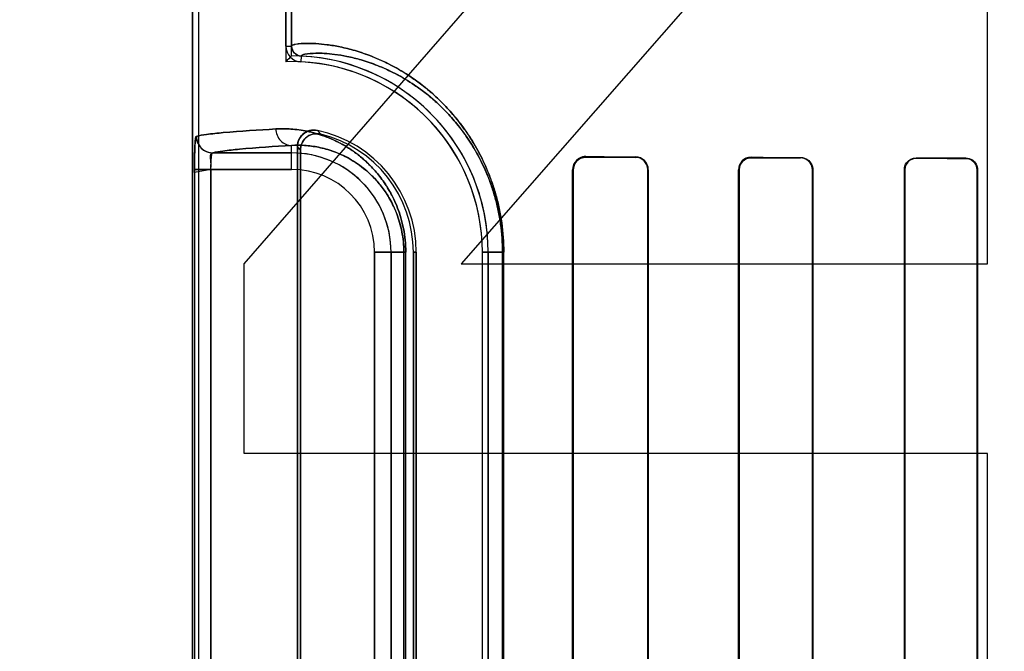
# Model space of a CAD drawing. Header units: millimetres. Extents: x 0 to 297, y 0 to 210.
# Tile 168 of 256: x 58.256 to 58.494, y 157.619 to 157.772. Entities that reach past the tile are written whole.
import ezdxf

# ---------------------------------------------------------------- set-up
doc = ezdxf.new("R2010")
doc.units = ezdxf.units.MM
doc.header["$LTSCALE"] = 16.335
doc.layers.get('0').update_dxf_attribs({"linetype": 'CONTINUOUS'})
for name, color, linetype in [('AXES_REF', 7, 'CONTINUOUS'), ('INTFCLR_1', 7, 'CONTINUOUS'), ('INTFCLR_72935', 7, 'CONTINUOUS')]:
    doc.layers.add(name, color=color, linetype=linetype)

msp = doc.modelspace()

# ---------------------------------------------------------------- linework, layer by layer
at = {"color": 7, "linetype": 'Continuous'}
for p, q in [((58.30989940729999, 157.7124899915), (58.48989940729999, 157.919298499)), ((58.48989940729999, 157.8580219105), (58.3623994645, 157.7124899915)), ((58.48989940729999, 157.7124899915), (58.48989940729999, 157.8580219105)), ((58.30989940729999, 157.6665325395), (58.30989940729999, 157.7124899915)), ((58.3623994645, 157.7124899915), (58.48989940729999, 157.7124899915)), ((58.48989940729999, 157.6665325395), (58.30989940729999, 157.6665325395)), ((58.48989940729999, 157.559298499), (58.48989940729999, 157.6665325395))]:
    msp.add_line(p, q, dxfattribs=at)
for radius in [7.756662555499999, 7.756, 7.706331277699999]:
    msp.add_circle((57.52239940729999, 154.539298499), radius, dxfattribs=at)
msp.add_arc((57.52239940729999, 154.539298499), 7.68, 278.2771290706, 261.7228709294, dxfattribs=at)
at = {"layer": 'AXES_REF', "color": 9, "linetype": 'Continuous'}
for radius in [7.075609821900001, 4.7428614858]:
    msp.add_circle((57.52239940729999, 154.539298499), radius, dxfattribs=at)
at = {"layer": 'INTFCLR_1', "color": 6, "linetype": 'Continuous'}
for p, q in [((58.2973814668, 159.4752871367), (58.2973814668, 157.3392871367)), ((58.2987920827, 159.4753006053), (58.2987920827, 157.3392871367)), ((58.319970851, 157.765214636), (58.319970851, 158.7293596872)), ((58.32138146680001, 158.7293596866), (58.32138146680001, 157.7652145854)), ((58.3227920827, 157.7409146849), (58.3227920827, 157.4976595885)), ((58.323491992, 157.498537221), (58.323491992, 157.7400370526)), ((58.3894201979, 157.5032871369), (58.3894201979, 157.7352871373)), ((58.3895652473, 157.5032871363), (58.3895652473, 157.7352871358)), ((58.40760464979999, 157.7352871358), (58.40760464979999, 157.5032871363)), ((58.40773583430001, 157.7352871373), (58.40773583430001, 157.5032871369)), ((58.4296016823, 157.5032871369), (58.4296016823, 157.7352871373)), ((58.4297229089, 157.5032871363), (58.4297229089, 157.7352871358)), ((58.4474657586, 157.7352871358), (58.4474657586, 157.5032871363)), ((58.4475794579, 157.7352871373), (58.4475794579, 157.5032871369)), ((58.4697367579, 157.5032871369), (58.4697367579, 157.7352871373)), ((58.4698445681, 157.5032871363), (58.4698445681, 157.7352871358)), ((58.48735696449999, 157.7352871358), (58.48735696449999, 157.5032871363)), ((58.4874600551, 157.7352871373), (58.4874600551, 157.5032871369)), ((58.350855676, 157.7152871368), (58.350855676, 157.5232871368)), ((58.3515555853, 157.5232871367), (58.3515555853, 157.7152871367)), ((58.3675555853, 157.5232871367), (58.3675555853, 157.7152871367)), ((58.3689662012, 157.7152871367), (58.3689662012, 157.5232871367))]:
    msp.add_line(p, q, dxfattribs=at)
at = {"layer": 'INTFCLR_1', "color": 9, "linetype": 'Continuous'}
for p, q in [((58.319970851, 157.7652144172), (58.32138146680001, 157.7652144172)), ((58.3236662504, 157.7628169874), (58.3235985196, 157.7614079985)), ((58.3022699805, 157.7393557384), (58.32138146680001, 157.7393557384)), ((58.32138146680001, 157.7353563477), (58.32138146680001, 157.7411512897)), ((58.3926230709, 157.7384731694), (58.3926230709, 157.7383313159)), ((58.4046230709, 157.7382806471), (58.4046230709, 157.7384142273)), ((58.4326230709, 157.7382970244), (58.4326230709, 157.7381774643)), ((58.4446230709, 157.7381386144), (58.4446230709, 157.7382536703)), ((58.4726230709, 157.7381650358), (58.4726230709, 157.7380582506)), ((58.4846230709, 157.7380276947), (58.4846230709, 157.7381316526)), ((58.2978433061, 157.7353563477), (58.2978433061, 157.5032179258)), ((58.32138146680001, 157.7353563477), (58.2978433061, 157.7353563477)), ((58.30183911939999, 157.5032179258), (58.30183911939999, 157.7353563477)), ((58.3895652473, 157.7352871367), (58.389420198, 157.7352871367)), ((58.4077358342, 157.7352871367), (58.40760464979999, 157.7352871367)), ((58.4297229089, 157.7352871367), (58.4296016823, 157.7352871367)), ((58.447579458, 157.7352871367), (58.4474657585, 157.7352871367)), ((58.4698445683, 157.7352871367), (58.469736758, 157.7352871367)), ((58.4874600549, 157.7352871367), (58.48735696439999, 157.7352871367)), ((58.3414506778, 157.5232871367), (58.3414506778, 157.7152871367)), ((58.3490137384, 157.7152871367), (58.3414506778, 157.7152871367)), ((58.34545006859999, 157.7152871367), (58.34545006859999, 157.5232871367)), ((58.3485462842, 157.7152871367), (58.3485462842, 157.5232871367)), ((58.3490137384, 157.5232871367), (58.3490137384, 157.7152871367)), ((58.3515555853, 157.7152871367), (58.350855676, 157.7152871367)), ((58.3675555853, 157.7152871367), (58.3727425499, 157.7152871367)), ((58.3724474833, 157.7152871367), (58.3724474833, 157.5232871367)), ((58.3727425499, 157.5232871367), (58.3727425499, 157.7152871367))]:
    msp.add_line(p, q, dxfattribs=at)
at = {"layer": 'INTFCLR_1', "color": 7, "linetype": 'Continuous'}
msp.add_lwpolyline([(58.3916483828, 157.7381756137), (58.3917484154, 157.7382069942), (58.39185071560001, 157.7382352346), (58.3919551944, 157.7382601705), (58.3920616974, 157.7382816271), (58.3921701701, 157.7382994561), (58.3922806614, 157.738313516), (58.3923930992, 157.7383236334), (58.3925072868, 157.7383296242), (58.3926230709, 157.7383313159)], dxfattribs=at)
at = {"layer": 'INTFCLR_1', "color": 6, "linetype": 'Continuous'}
for centre, radius, start, end in [((58.3237816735, 157.7652144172), 0.0038108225, 179.9999841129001, 267.2452071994), ((58.3237816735, 157.7652144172), 0.0024002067, 180, 267.2444331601), ((58.32138146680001, 157.7152871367), 0.04617411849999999, 1.4556e-06, 87.24788270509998), ((58.32138146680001, 157.7152871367), 0.04758473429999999, 2.350000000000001e-08, 87.2478819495), ((58.32138146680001, 157.7152871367), 0.0301741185, 2.2274e-06, 78.11108194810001), ((58.32138146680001, 157.7152871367), 0.0294742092, 1.409e-07, 76.16476393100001), ((58.3926064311, 157.7352869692), 0.0031862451, 89.7007785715, 179.996976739), ((58.4046086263, 157.7352870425), 0.0031272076, 0.0017364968, 89.7353523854), ((58.4046110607, 157.7352870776), 0.0029935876, 0.0011132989, 89.7701289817), ((58.4326116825, 157.7352870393), 0.0030100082, 89.78322006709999, 179.9981338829), ((58.4446142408, 157.7352871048), 0.0028515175, 0.0006223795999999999, 89.82257498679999)]:
    msp.add_arc(centre, radius, start, end, dxfattribs=at)
at = {"layer": 'INTFCLR_1', "color": 9, "linetype": 'Continuous'}
for centre, radius, start, end in [((58.2712199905, 157.6923147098), 0.0770365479, 42.0440516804, 42.9598197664), ((58.32138146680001, 157.7152871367), 0.0240686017, 4.3e-09, 90.00000000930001), ((58.2714735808, 157.699270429), 0.0660895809, 38.08565904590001, 39.0588528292), ((58.32138146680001, 157.7152871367), 0.020069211, 2.598e-07, 89.99999993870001)]:
    msp.add_arc(centre, radius, start, end, dxfattribs=at)
at = {"layer": 'INTFCLR_1', "color": 7, "linetype": 'Continuous'}
msp.add_arc((58.3022792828, 157.7433563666), 0.0040009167, 180.0177188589, 269.8667752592, dxfattribs=at)
at = {"layer": 'INTFCLR_1', "color": 6, "linetype": 'Continuous'}
for major_axis, ratio, start_param, end_param in [((0.4172416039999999, 0), 0.0034906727, -2.5485709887, -2.4989177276), ((0.441241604, 0), 0.0034906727, -2.4721230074, -2.4294368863), ((0.4172416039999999, 0), 0.0034906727, -2.3940887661, -2.3526946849), ((0.441241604, 0), 0.0034906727, -2.3371288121, -2.3000343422), ((0.4172416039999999, 0), 0.0034906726, -2.262071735, -2.2252929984), ((0.441241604, 0), 0.0034906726, -2.217857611, -2.1841931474)]:
    msp.add_ellipse((58.7386230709, 157.7392871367), major_axis=major_axis, ratio=ratio, start_param=start_param, end_param=end_param, dxfattribs=at)
at = {"layer": 'INTFCLR_1', "color": 9, "linetype": 'Continuous'}
for points, knots in [([(58.321381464, 157.7652146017), (58.32138144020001, 157.7653254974), (58.3217732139, 157.7655465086), (58.3229532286, 157.7657793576), (58.32493951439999, 157.7659087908), (58.3274671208, 157.7658298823), (58.3301332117, 157.7655708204), (58.3332854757, 157.7650370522), (58.3362088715, 157.7643051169), (58.3387810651, 157.7634875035), (58.3417034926, 157.7624093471), (58.3456494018, 157.7606076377), (58.3496562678, 157.7582215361), (58.3525410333, 157.7561333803), (58.3542885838, 157.7547333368), (58.35613218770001, 157.7531485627), (58.3584665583, 157.7509069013), (58.3612266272, 157.7478093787), (58.3634465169, 157.7448474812), (58.3651782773, 157.7421753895), (58.3669483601, 157.7391263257), (58.368556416, 157.7357693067), (58.36975803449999, 157.7326087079), (58.37040589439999, 157.7306447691), (58.3710218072, 157.728562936), (58.3715491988, 157.7264045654), (58.37197902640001, 157.7241759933), (58.3725337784, 157.7206656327), (58.37274254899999, 157.7176804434), (58.37274254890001, 157.7152871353)], [0, 0, 0, 0, 0.0041250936, 0.0132564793, 0.0482716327, 0.075090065, 0.1080986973, 0.1475742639, 0.1940030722, 0.2200359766, 0.2479478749, 0.3098346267, 0.3811008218, 0.4210070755, 0.4422222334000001, 0.46437903, 0.5114245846, 0.562487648, 0.6185464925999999, 0.6489140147, 0.6808923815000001, 0.7496495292, 0.7870559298, 0.8066095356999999, 0.8265636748, 0.8678037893, 0.8891910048, 0.9109738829, 1, 1, 1, 1]), ([(58.3236662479, 157.7628170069), (58.3236658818, 157.762925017), (58.3240290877, 157.7631494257), (58.3251593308, 157.7633862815), (58.3270364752, 157.7635246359), (58.32943664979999, 157.7634622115), (58.3319651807, 157.7632264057), (58.33495672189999, 157.7627282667), (58.33773130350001, 157.7620387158), (58.34017305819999, 157.761265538), (58.3429483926, 157.7602437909), (58.3466967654, 157.758532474), (58.3505027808, 157.756262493), (58.3532430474, 157.754274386), (58.3549035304, 157.7529406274), (58.3566558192, 157.7514301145), (58.3588747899, 157.7492926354), (58.36149841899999, 157.7463381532), (58.3636084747, 157.7435124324), (58.3652547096, 157.7409626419), (58.36693793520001, 157.7380518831), (58.3684668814, 157.7348469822), (58.3696092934, 157.7318297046), (58.37022533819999, 157.7299544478), (58.37081108, 157.7279663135), (58.37131260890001, 157.7259050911), (58.371721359, 157.7237768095), (58.37224897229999, 157.7204239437), (58.3724474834, 157.7175729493), (58.3724474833, 157.7152871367)], [0, 0, 0, 0, 0.004220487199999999, 0.0133545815, 0.04826561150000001, 0.0749769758, 0.1078554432, 0.1471834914, 0.1934537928, 0.2194060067, 0.2472383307, 0.308975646, 0.380119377, 0.4199814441, 0.4411803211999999, 0.4633254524, 0.5103642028, 0.5614471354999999, 0.617559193, 0.6479685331, 0.6800001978, 0.7489013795, 0.7864009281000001, 0.8060068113, 0.826016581, 0.8673780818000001, 0.888831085, 0.9106825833, 1, 1, 1, 1]), ([(58.2982781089, 157.7433551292), (58.2990883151, 157.7435746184), (58.3012695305, 157.7439017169), (58.3076895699, 157.7445861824), (58.3133075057, 157.744915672), (58.317564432, 157.7451506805)], [0, 0, 0, 0, 0.1299135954, 0.3401620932, 1, 1, 1, 1]), ([(58.317564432, 157.7451506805), (58.3187758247, 157.7452175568), (58.32131280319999, 157.7451996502), (58.3252637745, 157.7446597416), (58.329500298, 157.7434627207), (58.3331303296, 157.7417979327), (58.3361062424, 157.7399457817), (58.33801643, 157.7384916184), (58.339541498, 157.737139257), (58.3411289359, 157.7355731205), (58.3430892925, 157.7332765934), (58.3448521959, 157.7306025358), (58.34615344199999, 157.7281105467), (58.3470792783, 157.7259551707), (58.347881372, 157.7235709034), (58.3485102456, 157.7209743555), (58.3489190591, 157.7181878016), (58.34901373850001, 157.7162683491), (58.3490137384, 157.7152871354)], [0, 0, 0, 0, 0.0750536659, 0.1564805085, 0.2459796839, 0.3464559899, 0.4023291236, 0.4625807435, 0.4947026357, 0.5283756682, 0.6004715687, 0.6810517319, 0.7259046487, 0.7742538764, 0.8260146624, 0.8813433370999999, 0.9392998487, 1, 1, 1, 1]), ([(58.317564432, 157.7451506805), (58.3175669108, 157.7446529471), (58.3177585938, 157.7436142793), (58.318603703, 157.742262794), (58.31989597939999, 157.7413610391), (58.32090479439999, 157.7411538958), (58.32138146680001, 157.7411512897)], [0, 0, 0, 0, 0.2451610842, 0.5075751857, 0.7652119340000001, 1, 1, 1, 1]), ([(58.32138146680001, 157.7411512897), (58.3171630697, 157.7409162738), (58.3115957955, 157.7405867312), (58.3052340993, 157.7399023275), (58.3030725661, 157.7395751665), (58.3022699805, 157.7393557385)], [0, 0, 0, 0, 0.6598051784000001, 0.8700608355, 1, 1, 1, 1]), ([(58.32138146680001, 157.7411512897), (58.3224214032, 157.7412178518), (58.32460204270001, 157.7412206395), (58.3280034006, 157.7407767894), (58.3316568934, 157.7397606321), (58.33479135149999, 157.7383313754), (58.3373627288, 157.7367339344), (58.3390152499, 157.7354763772), (58.3403349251, 157.7343051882), (58.3417104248, 157.7329462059), (58.3434099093, 157.7309507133), (58.3449370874, 157.7286263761), (58.346065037, 157.7264589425), (58.34686797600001, 157.7245827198), (58.3475637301, 157.7225058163), (58.3481094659, 157.7202433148), (58.3484641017, 157.7178152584), (58.3485463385, 157.7161424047), (58.3485462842, 157.7152871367)], [0, 0, 0, 0, 0.0744459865, 0.155311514, 0.2443281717, 0.3444036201, 0.4001947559, 0.4603491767, 0.4924878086, 0.5261985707, 0.5984270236, 0.6792967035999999, 0.7242751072, 0.7728542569, 0.8249392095, 0.880574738, 0.9388989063, 1, 1, 1, 1])]:
    msp.add_open_spline(points, degree=3, knots=knots, dxfattribs=at)
at = {"layer": 'INTFCLR_1', "color": 6, "linetype": 'Continuous'}
for points, knots in [([(58.3275977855, 157.7448139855), (58.3269712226, 157.7449458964), (58.3256316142, 157.7448989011), (58.3235398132, 157.7437190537), (58.3227920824, 157.7419563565), (58.3227920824, 157.740914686)], [0, 0, 0, 0, 0.2757365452, 0.5514172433, 1, 1, 1, 1]), ([(58.323491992, 157.7400370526), (58.323491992, 157.7406902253), (58.3238257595, 157.7420133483), (58.32546483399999, 157.7438319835), (58.3273967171, 157.7441606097), (58.3284296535, 157.7439062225)], [0, 0, 0, 0, 0.2761842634, 0.5501881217, 1, 1, 1, 1]), ([(58.4297229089, 157.7352871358), (58.4297229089, 157.735865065), (58.430164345, 157.7373730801), (58.4317289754, 157.7381804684), (58.4326230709, 157.7381774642)], [0, 0, 0, 0, 0.3926070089, 1, 1, 1, 1]), ([(58.4446230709, 157.7382536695), (58.4452168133, 157.7382516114), (58.4467562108, 157.7377927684), (58.4475794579, 157.7361981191), (58.4475794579, 157.7352871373)], [0, 0, 0, 0, 0.3945869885, 1, 1, 1, 1]), ([(58.4697367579, 157.7352871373), (58.4697367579, 157.7358814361), (58.4701973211, 157.7373857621), (58.4717510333, 157.7381675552), (58.4726230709, 157.7381650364)], [0, 0, 0, 0, 0.4052939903, 1, 1, 1, 1]), ([(58.4698445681, 157.7352871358), (58.4698445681, 157.7358684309), (58.4702974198, 157.7373186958), (58.471792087, 157.7380604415), (58.4726230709, 157.7380582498)], [0, 0, 0, 0, 0.4115998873, 1, 1, 1, 1]), ([(58.484623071, 157.7381316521), (58.4851617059, 157.7381302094), (58.4866322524, 157.7377226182), (58.4874600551, 157.7361896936), (58.4874600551, 157.7352871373)], [0, 0, 0, 0, 0.3737436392, 1, 1, 1, 1]), ([(58.484623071, 157.7380276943), (58.485135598, 157.7380264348), (58.4865511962, 157.7376403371), (58.48735696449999, 157.7361627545), (58.48735696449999, 157.7352871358)], [0, 0, 0, 0, 0.3692176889, 1, 1, 1, 1])]:
    msp.add_open_spline(points, degree=3, knots=knots, dxfattribs=at)
at = {"layer": 'INTFCLR_1', "color": 7, "linetype": 'Continuous'}
for points, knots in [([(58.298327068, 157.7434057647), (58.29825061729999, 157.7434968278), (58.298090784, 157.7428047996), (58.29801933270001, 157.7419695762), (58.29790691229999, 157.7401302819), (58.2978692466, 157.7383590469), (58.2978473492, 157.7368794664), (58.2978433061, 157.7358710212), (58.2978433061, 157.7353563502)], [0, 0, 0, 0, 0.0440197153, 0.1339656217, 0.4566814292, 0.6255919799, 0.8094559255, 1, 1, 1, 1]), ([(58.2978433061, 157.7353563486), (58.29784331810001, 157.7360958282), (58.2978505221, 157.7375179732), (58.29789749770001, 157.7395110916), (58.2979529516, 157.7414474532), (58.2981131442, 157.742689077), (58.2982781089, 157.7433551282)], [0, 0, 0, 0, 0.2764959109, 0.5316625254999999, 0.7456761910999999, 1, 1, 1, 1]), ([(58.298327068, 157.7434057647), (58.2983234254, 157.7426391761), (58.2987184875, 157.7412882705), (58.3002117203, 157.739779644), (58.3015571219, 157.7393774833), (58.3023183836, 157.7393811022)], [0, 0, 0, 0, 0.3692997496, 0.633266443, 1, 1, 1, 1]), ([(58.30183911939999, 157.7353563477), (58.3018390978, 157.7358139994), (58.3020048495, 157.7369675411), (58.30139203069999, 157.7392361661), (58.3022699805, 157.7393557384)], [0, 0, 0, 0, 0.3405889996, 1, 1, 1, 1]), ([(58.30183911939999, 157.7353563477), (58.3018391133, 157.7356136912), (58.3018442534, 157.7363324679), (58.3018955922, 157.7376186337), (58.3019633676, 157.7383723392), (58.3021509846, 157.7394804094), (58.3023183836, 157.7393811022)], [0, 0, 0, 0, 0.188311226, 0.5371313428, 0.8575728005, 1, 1, 1, 1]), ([(58.3895652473, 157.7352871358), (58.3895650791, 157.7358165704), (58.38984080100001, 157.7368346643), (58.390964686, 157.7380207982), (58.392042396, 157.7383215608), (58.392623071, 157.738331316)], [0, 0, 0, 0, 0.3351505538, 0.6323606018, 1, 1, 1, 1]), ([(58.3895652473, 157.7352871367), (58.3895652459, 157.7358379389), (58.3899113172, 157.7371072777), (58.3909881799, 157.7379559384), (58.3916483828, 157.7381756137)], [0, 0, 0, 0, 0.4418459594, 1, 1, 1, 1])]:
    msp.add_open_spline(points, degree=3, knots=knots, dxfattribs=at)
at = {"layer": 'INTFCLR_72935', "color": 6, "linetype": 'Continuous'}
for p, q in [((58.2973814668, 157.3392871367), (58.2973814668, 159.4752871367)), ((58.2987920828, 159.4753140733), (58.2987920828, 157.3392871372)), ((58.3199708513, 158.7331345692), (58.3199708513, 157.7614397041)), ((58.32138146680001, 157.762871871), (58.32138146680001, 158.7317024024)), ((58.3227920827, 157.4976595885), (58.3227920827, 157.7409146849)), ((58.323491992, 157.7400370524), (58.323491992, 157.4985372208)), ((58.389420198, 157.7352871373), (58.389420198, 157.5032871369)), ((58.3895652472, 157.7352871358), (58.3895652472, 157.5032871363)), ((58.40760464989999, 157.5032871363), (58.40760464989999, 157.7352871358)), ((58.4077358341, 157.5032871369), (58.4077358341, 157.7352871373)), ((58.4296016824, 157.7352871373), (58.4296016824, 157.5032871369)), ((58.429722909, 157.7352871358), (58.429722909, 157.5032871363)), ((58.4474657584, 157.5032871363), (58.4474657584, 157.7352871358)), ((58.447579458, 157.5032871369), (58.447579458, 157.7352871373)), ((58.469736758, 157.7352871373), (58.469736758, 157.5032871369)), ((58.4698445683, 157.7352871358), (58.4698445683, 157.5032871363)), ((58.48735696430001, 157.5032871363), (58.48735696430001, 157.7352871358)), ((58.4874600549, 157.5032871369), (58.4874600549, 157.7352871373)), ((58.350855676, 157.5232871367), (58.350855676, 157.7152871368)), ((58.3515555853, 157.7152871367), (58.3515555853, 157.5232871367)), ((58.3675555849, 157.5232871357), (58.3675555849, 157.7152871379)), ((58.3689662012, 157.5232871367), (58.3689662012, 157.7152871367))]:
    msp.add_line(p, q, dxfattribs=at)
at = {"layer": 'INTFCLR_72935', "color": 9, "linetype": 'Continuous'}
for p, q in [((58.32138146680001, 157.7393557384), (58.3022699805, 157.7393557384)), ((58.32138146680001, 157.7353563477), (58.32138146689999, 157.7411512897)), ((58.3926230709, 157.7383313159), (58.3926230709, 157.7384731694)), ((58.4046230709, 157.7384142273), (58.4046230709, 157.7382806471)), ((58.4326230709, 157.7381774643), (58.4326230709, 157.7382970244)), ((58.4446230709, 157.7382536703), (58.4446230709, 157.7381386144)), ((58.4726230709, 157.7380582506), (58.4726230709, 157.7381650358)), ((58.4846230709, 157.7381316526), (58.4846230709, 157.7380276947)), ((58.2978433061, 157.7353563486), (58.2978433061, 157.5032179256)), ((58.30183911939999, 157.7353563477), (58.30183911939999, 157.5032179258)), ((58.30183911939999, 157.7353563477), (58.32138146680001, 157.7353563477)), ((58.389420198, 157.7352871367), (58.3895652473, 157.7352871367)), ((58.40760464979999, 157.7352871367), (58.4077358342, 157.7352871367)), ((58.4296016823, 157.7352871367), (58.4297229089, 157.7352871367)), ((58.4474657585, 157.7352871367), (58.447579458, 157.7352871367)), ((58.469736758, 157.7352871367), (58.4698445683, 157.7352871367)), ((58.48735696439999, 157.7352871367), (58.4874600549, 157.7352871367)), ((58.3414506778, 157.7152871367), (58.3414506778, 157.5232871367)), ((58.3414506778, 157.7152871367), (58.3490137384, 157.7152871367)), ((58.34545006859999, 157.5232871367), (58.34545006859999, 157.7152871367)), ((58.3485462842, 157.5232871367), (58.3485462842, 157.7152871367)), ((58.34901373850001, 157.5232871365), (58.34901373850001, 157.7152871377)), ((58.350855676, 157.7152871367), (58.3515555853, 157.7152871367)), ((58.3727425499, 157.7152871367), (58.3675555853, 157.7152871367)), ((58.3724474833, 157.5232871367), (58.3724474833, 157.7152871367)), ((58.3727425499, 157.5232871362), (58.3727425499, 157.7152871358))]:
    msp.add_line(p, q, dxfattribs=at)
at = {"layer": 'INTFCLR_72935', "color": 7, "linetype": 'Continuous'}
for p, q in [((58.30183911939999, 157.7353563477), (58.2978415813, 157.7345834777)), ((58.2978433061, 157.7353563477), (58.30183911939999, 157.7353563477))]:
    msp.add_line(p, q, dxfattribs=at)
for points in [[(58.3916295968, 157.7383197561), (58.3917281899, 157.7383497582), (58.3918295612, 157.7383770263), (58.3919336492, 157.7384013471), (58.3920399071, 157.7384224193), (58.3921487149, 157.7384401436), (58.3922614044, 157.7384544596), (58.39237835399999, 157.7384650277), (58.3924989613, 157.7384713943), (58.3926230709, 157.7384731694)], [(58.3926230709, 157.7383313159), (58.3925140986, 157.7383298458), (58.392404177, 157.7383244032), (58.3922934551, 157.7383148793), (58.39218121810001, 157.738301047), (58.39206851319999, 157.738282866), (58.3919580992, 157.7382608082), (58.3918509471, 157.7382352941), (58.3917462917, 157.7382063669), (58.39164422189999, 157.7381742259)], [(58.4316266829, 157.7381313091), (58.43172919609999, 157.7381647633), (58.4318339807, 157.7381948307), (58.4319409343, 157.7382213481), (58.4320498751, 157.7382441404), (58.4321607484, 157.7382630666), (58.4322736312, 157.7382779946), (58.4323884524, 157.7382887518), (58.43250498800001, 157.7382951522), (58.4326230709, 157.7382970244)]]:
    msp.add_lwpolyline(points, dxfattribs=at)
at = {"layer": 'INTFCLR_72935', "color": 6, "linetype": 'Continuous'}
for centre, radius, start, end in [((58.4144202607, 157.6698223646), 0.131584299, 134.9967017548, 135.8720160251), ((58.32138146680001, 157.7152871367), 0.04617411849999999, 1.4556e-06, 91.7506537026), ((58.32138146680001, 157.7152871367), 0.04758473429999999, 0, 90), ((58.32138146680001, 157.7152871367), 0.0301741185, 2.2274e-06, 78.11108194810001), ((58.32138146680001, 157.7152871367), 0.0294742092, 2.407e-07, 76.16476395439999), ((58.3022792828, 157.7433563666), 0.0040009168, 180.017719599, 269.8667759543), ((58.4046085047, 157.7352869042), 0.0031273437, 0.0042711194, 89.73313478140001), ((58.4046110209, 157.7352870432), 0.002993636, 0.0017721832, 89.7693726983)]:
    msp.add_arc(centre, radius, start, end, dxfattribs=at)
at = {"layer": 'INTFCLR_72935', "color": 9, "linetype": 'Continuous'}
for centre, radius, start, end in [((58.2712199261, 157.6923146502), 0.07703663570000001, 42.04405252, 42.9598195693), ((58.32138146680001, 157.7152871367), 0.0240686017, 0, 89.9999999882), ((58.27147356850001, 157.6992704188), 0.0660895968, 38.0856594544, 39.0588530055), ((58.32138146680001, 157.7152871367), 0.020069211, 2.598e-07, 89.99999993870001)]:
    msp.add_arc(centre, radius, start, end, dxfattribs=at)
at = {"layer": 'INTFCLR_72935', "color": 6, "linetype": 'Continuous'}
for major_axis, ratio, start_param, end_param in [((0.4172416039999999, 0), 0.0034906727, -2.5485709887, -2.4989177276), ((0.441241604, 0), 0.0034906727, -2.4721230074, -2.4294368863), ((0.4172416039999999, 0), 0.0034906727, -2.3940887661, -2.3526946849), ((0.441241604, 0), 0.0034906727, -2.3371288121, -2.3000343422), ((0.4172416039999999, 0), 0.0034906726, -2.262071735, -2.2252929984), ((0.441241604, 0), 0.0034906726, -2.217857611, -2.1841931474)]:
    msp.add_ellipse((58.7386230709, 157.7392871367), major_axis=major_axis, ratio=ratio, start_param=start_param, end_param=end_param, dxfattribs=at)
at = {"layer": 'INTFCLR_72935', "color": 9, "linetype": 'Continuous'}
for points, knots in [([(58.37274254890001, 157.7152871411), (58.37274254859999, 157.717677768), (58.3725342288, 157.7206598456), (58.371980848, 157.7241653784), (58.3715527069, 157.7263880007), (58.3709039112, 157.7290479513), (58.3701072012, 157.7316022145), (58.3694029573, 157.7335426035), (58.3683523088, 157.736192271), (58.3669709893, 157.7390823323), (58.3652074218, 157.7421277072), (58.3634758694, 157.7448062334), (58.36165269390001, 157.747243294), (58.3597684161, 157.7494461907), (58.3579673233, 157.7513860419), (58.3549594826, 157.7542752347), (58.3506776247, 157.7576114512), (58.3463606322, 157.7601854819), (58.3431272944, 157.7617594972), (58.34025086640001, 157.7629813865), (58.3369269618, 157.7641260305), (58.3332654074, 157.765041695), (58.33010180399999, 157.7655752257), (58.3274310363, 157.7658324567), (58.32491059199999, 157.7659080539), (58.3229378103, 157.7657771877), (58.3217666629, 157.7655443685), (58.3213814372, 157.7653242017), (58.3213814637, 157.7652146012)], [0, 0, 0, 0, 0.08892935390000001, 0.1106974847, 0.1320156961, 0.1731121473, 0.21247223, 0.2314805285, 0.2498887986, 0.3184980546, 0.3503473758, 0.3807584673, 0.4371051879, 0.4633880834, 0.4885695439, 0.5355476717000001, 0.6184022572, 0.6898557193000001, 0.7220813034, 0.7521202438, 0.8060674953, 0.8526640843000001, 0.8923378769, 0.9253925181, 0.9521389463, 0.9869003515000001, 0.9959229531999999, 1, 1, 1, 1]), ([(58.3724474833, 157.7152871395), (58.372447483, 157.7175703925), (58.3722494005, 157.7204184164), (58.3717230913, 157.7237666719), (58.3713159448, 157.7258892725), (58.3706989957, 157.7284293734), (58.3699413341, 157.7308686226), (58.36927160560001, 157.7327215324), (58.3682727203, 157.7352509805), (58.3669594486, 157.7380098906), (58.3652824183, 157.7409171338), (58.36363638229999, 157.7434730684), (58.36190318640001, 157.745798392), (58.360111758, 157.7478999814), (58.3583999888, 157.749749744), (58.3555422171, 157.7525033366), (58.3514740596, 157.7556814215), (58.3473718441, 157.7581311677), (58.34430021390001, 157.7596268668), (58.3415689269, 157.7607862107), (58.33841325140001, 157.7618699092), (58.33493767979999, 157.7627326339), (58.3319353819, 157.7632304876), (58.3294024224, 157.7634645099), (58.327009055, 157.7635237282), (58.32514464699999, 157.7633841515), (58.32402294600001, 157.7631471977), (58.323665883, 157.7629237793), (58.3236662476, 157.7628170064)], [0, 0, 0, 0, 0.0892203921, 0.1110571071, 0.1324409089, 0.1736583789, 0.2131260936, 0.2321829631, 0.2506359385, 0.3193892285, 0.3512918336, 0.3817450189, 0.4381455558, 0.4644423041, 0.4896300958, 0.5366014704, 0.6193841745, 0.690715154, 0.7228680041, 0.752829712, 0.8066164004, 0.8530538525, 0.8925792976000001, 0.9255035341, 0.9521432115, 0.9868018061, 0.9958277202, 1, 1, 1, 1]), ([(58.3175644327, 157.7451506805), (58.3133075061, 157.744915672), (58.3076895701, 157.7445861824), (58.3012695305, 157.7439017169), (58.299088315, 157.7435746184), (58.2982781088, 157.7433551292)], [0, 0, 0, 0, 0.6598379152, 0.8700864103, 1, 1, 1, 1]), ([(58.3490137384, 157.7152871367), (58.3490137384, 157.7162577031), (58.34892028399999, 157.7181732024), (58.3485147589, 157.7209514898), (58.3478872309, 157.7235496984), (58.34709036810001, 157.7259255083), (58.34617009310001, 157.7280747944), (58.3451636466, 157.7300092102), (58.3440960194, 157.7317506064), (58.3426589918, 157.7337805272), (58.3407957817, 157.7359636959), (58.3388069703, 157.737827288), (58.3372210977, 157.7390971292), (58.3357033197, 157.7401954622), (58.3331569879, 157.741783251), (58.3295333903, 157.7434505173), (58.32591476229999, 157.7444776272), (58.3231777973, 157.7449450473), (58.3206492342, 157.7452041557), (58.3187788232, 157.7452177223), (58.3175644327, 157.7451506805)], [0, 0, 0, 0, 0.0600364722, 0.1184052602, 0.1734305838, 0.2251527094, 0.2732309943, 0.3179069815, 0.3599202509, 0.3994803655, 0.4716625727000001, 0.5370235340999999, 0.5677436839, 0.5972889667, 0.6528695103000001, 0.7531358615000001, 0.842855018, 0.8846865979, 0.9247668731, 1, 1, 1, 1]), ([(58.3175644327, 157.7451506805), (58.3175669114, 157.7446529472), (58.3177585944, 157.7436142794), (58.3186037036, 157.7422627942), (58.3198959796, 157.7413610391), (58.32090479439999, 157.7411538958), (58.32138146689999, 157.7411512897)], [0, 0, 0, 0, 0.2451611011, 0.5075752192, 0.7652119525, 1, 1, 1, 1]), ([(58.3022699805, 157.7393557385), (58.303072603, 157.7395751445), (58.3052341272, 157.7399023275), (58.3115958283, 157.7405867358), (58.3171630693, 157.7409162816), (58.32138146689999, 157.7411512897)], [0, 0, 0, 0, 0.1299438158, 0.3401947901, 1, 1, 1, 1]), ([(58.3485462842, 157.7152871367), (58.3485462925, 157.7161331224), (58.3484651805, 157.7178026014), (58.3481133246, 157.7202237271), (58.3475688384, 157.7224874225), (58.3468776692, 157.7245565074), (58.3460794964, 157.7264276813), (58.3452066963, 157.728111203), (58.3442810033, 157.7296260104), (58.3430357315, 157.7313899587), (58.34142184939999, 157.7332852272), (58.3393982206, 157.735183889), (58.3373788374, 157.7367225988), (58.33481444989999, 157.7383186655), (58.3316854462, 157.7397501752), (58.3285638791, 157.7406225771), (58.3262059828, 157.7410114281), (58.3240313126, 157.7412198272), (58.3224239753, 157.7412180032), (58.32138146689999, 157.7411512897)], [0, 0, 0, 0, 0.0604339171, 0.1191792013, 0.1745255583, 0.2265330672, 0.2748338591, 0.3197007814, 0.3618819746, 0.401549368, 0.4738586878, 0.5392604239, 0.5994174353, 0.6549168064, 0.7547846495, 0.8440250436, 0.8855731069, 0.9253749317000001, 1, 1, 1, 1])]:
    msp.add_open_spline(points, degree=3, knots=knots, dxfattribs=at)
at = {"layer": 'INTFCLR_72935', "color": 6, "linetype": 'Continuous'}
for points, knots in [([(58.3236662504, 157.7628169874), (58.32307763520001, 157.7628452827), (58.3218671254, 157.7633782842), (58.3213814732, 157.7646147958), (58.32138146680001, 157.7652145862)], [0, 0, 0, 0, 0.4955867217, 1, 1, 1, 1]), ([(58.3227920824, 157.740914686), (58.3227920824, 157.7415549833), (58.3231140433, 157.742856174), (58.3246995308, 157.7446600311), (58.326578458, 157.7450285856), (58.3275977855, 157.7448139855)], [0, 0, 0, 0, 0.2757362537, 0.5514164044, 1, 1, 1, 1]), ([(58.3284296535, 157.7439062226), (58.32779543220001, 157.7440624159), (58.3264308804, 157.7440547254), (58.3242730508, 157.7428981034), (58.323491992, 157.7411008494), (58.323491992, 157.7400370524)], [0, 0, 0, 0, 0.2761837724, 0.5501894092, 1, 1, 1, 1]), ([(58.30183911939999, 157.7353563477), (58.3018368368, 157.7356047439), (58.3018363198, 157.736302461), (58.3018729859, 157.7375818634), (58.3019494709, 157.73837143), (58.3021064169, 157.7394111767), (58.3022699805, 157.7393557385)], [0, 0, 0, 0, 0.1832551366, 0.5237758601, 0.8725929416, 1, 1, 1, 1]), ([(58.4326230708, 157.7381774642), (58.4320361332, 157.7381794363), (58.4305249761, 157.737733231), (58.429722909, 157.7361727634), (58.429722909, 157.7352871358)], [0, 0, 0, 0, 0.3985830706, 1, 1, 1, 1]), ([(58.444623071, 157.7382536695), (58.4452263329, 157.7382515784), (58.4467681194, 157.737783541), (58.447579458, 157.7361893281), (58.447579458, 157.7352871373)], [0, 0, 0, 0, 0.4007193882, 1, 1, 1, 1]), ([(58.4474657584, 157.7352871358), (58.4474657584, 157.7358664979), (58.44702131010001, 157.7373501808), (58.4454910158, 157.7381359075), (58.4446230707, 157.7381386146)], [0, 0, 0, 0, 0.4003023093, 1, 1, 1, 1]), ([(58.469736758, 157.7352871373), (58.469736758, 157.7358808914), (58.47019587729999, 157.7373856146), (58.471750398, 157.7381675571), (58.472623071, 157.7381650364)], [0, 0, 0, 0, 0.4048974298, 1, 1, 1, 1]), ([(58.4726230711, 157.7380582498), (58.4720824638, 157.7380596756), (58.4706395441, 157.7376536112), (58.4698445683, 157.7361561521), (58.4698445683, 157.7352871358)], [0, 0, 0, 0, 0.3835126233, 1, 1, 1, 1]), ([(58.4846230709, 157.7381316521), (58.4851755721, 157.7381301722), (58.4866493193, 157.7377088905), (58.4874600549, 157.7361769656), (58.4874600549, 157.7352871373)], [0, 0, 0, 0, 0.3830625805, 1, 1, 1, 1]), ([(58.48735696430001, 157.7352871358), (58.48735696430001, 157.7358682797), (58.4869043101, 157.7373000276), (58.4854349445, 157.7380256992), (58.4846230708, 157.7380276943)], [0, 0, 0, 0, 0.4171827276, 1, 1, 1, 1])]:
    msp.add_open_spline(points, degree=3, knots=knots, dxfattribs=at)
at = {"layer": 'INTFCLR_72935', "color": 7, "linetype": 'Continuous'}
for points, knots in [([(58.2978415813, 157.7345834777), (58.2978392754, 157.7350986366), (58.2978442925, 157.7361229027), (58.2978557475, 157.7376245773), (58.2978810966, 157.7389420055), (58.2979143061, 157.7400438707), (58.2979541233, 157.7410048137), (58.2980089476, 157.7418706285), (58.2980723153, 157.7426378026), (58.2981576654, 157.7430562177), (58.298213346, 157.7433375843), (58.2982781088, 157.7433551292)], [0, 0, 0, 0, 0.1753904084, 0.3487046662, 0.5113042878, 0.6238686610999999, 0.7243020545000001, 0.8377938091, 0.9227224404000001, 0.9771563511, 1, 1, 1, 1]), ([(58.2982781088, 157.7433551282), (58.29814781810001, 157.7429178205), (58.2979868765, 157.7419807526), (58.297929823, 157.7403927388), (58.2978542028, 157.7381712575), (58.29784331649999, 157.7364463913), (58.2978433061, 157.7353563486)], [0, 0, 0, 0, 0.1687055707, 0.355605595, 0.5925886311, 1, 1, 1, 1]), ([(58.3926230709, 157.7384731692), (58.3920789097, 157.7384670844), (58.391055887, 157.7382117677), (58.3897898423, 157.7370798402), (58.3894177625, 157.7359387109), (58.389420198, 157.7352871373)], [0, 0, 0, 0, 0.3291491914, 0.605901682, 1, 1, 1, 1]), ([(58.3926230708, 157.738331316), (58.3920503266, 157.7383233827), (58.39097474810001, 157.7380258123), (58.3898447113, 157.7368446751), (58.3895626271, 157.7358181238), (58.3895652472, 157.7352871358)], [0, 0, 0, 0, 0.3625793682, 0.6638827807, 1, 1, 1, 1]), ([(58.39164422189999, 157.7381742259), (58.3911334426, 157.7380034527), (58.3900392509, 157.7372831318), (58.38956523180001, 157.7359934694), (58.3895652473, 157.7352871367)], [0, 0, 0, 0, 0.4326207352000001, 1, 1, 1, 1]), ([(58.4326230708, 157.7382970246), (58.4320070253, 157.7382929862), (58.43043408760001, 157.7378345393), (58.4295952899, 157.7362051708), (58.4296016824, 157.7352871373)], [0, 0, 0, 0, 0.4015728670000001, 1, 1, 1, 1])]:
    msp.add_open_spline(points, degree=3, knots=knots, dxfattribs=at)

doc.saveas('drawing.dxf')
